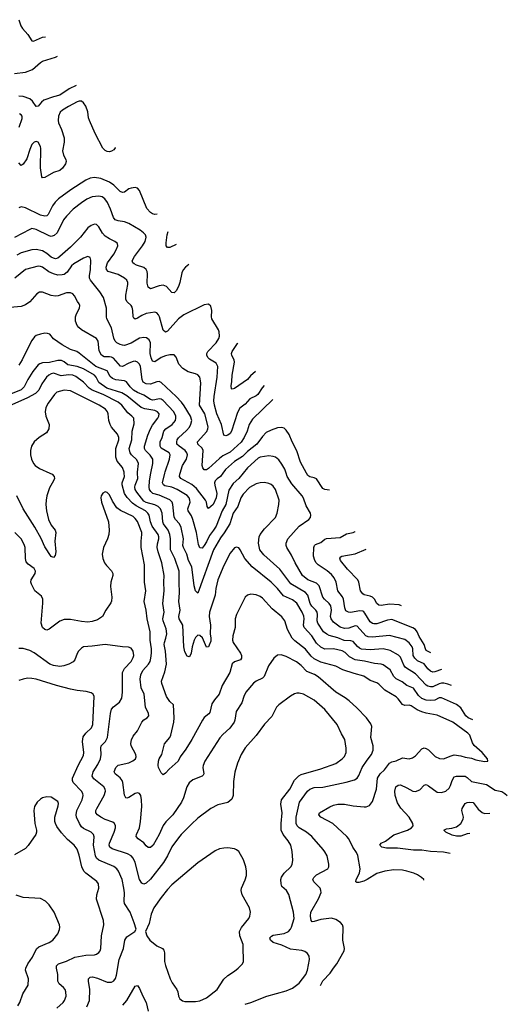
# Model space of a CAD drawing. Header units: inches. Extents: x 1308439 to 1441336, y 959892 to 1036309.
# Tile 127 of 167: x 1422457 to 1426982, y 975074 to 984206. Entities that reach past the tile are written whole.
import ezdxf

# ---------------------------------------------------------------- set-up
doc = ezdxf.new("R2010")
doc.units = ezdxf.units.IN
doc.header["$MEASUREMENT"] = 0
doc.layers.add('B4927', color=7, linetype='Continuous')
doc.layers.add('B4928', color=7, linetype='Continuous')

msp = doc.modelspace()

# ---------------------------------------------------------------- linework, layer by layer
at = {"layer": 'B4927', "color": 6}
for points, elevation in [([(1422735.3, 980000), (1422757.6, 979990), (1422775.9, 979970), (1422778.6, 979950), (1422772.1, 979930), (1422735.1, 979864.9), (1422710, 979791), (1422701.5, 979750), (1422700.2, 979710), (1422705, 979650), (1422725.9, 979570), (1422750, 979517.9), (1422785.5, 979470), (1422791.1, 979451.1), (1422783.8, 979370), (1422792.6, 979270), (1422785, 979235), (1422770, 979217.4), (1422750, 979228), (1422690, 979315.7), (1422655.4, 979395.4), (1422598.6, 979498.6), (1422488, 979670), (1422429.8, 979790)], 2600), ([(1426208.5, 976225.8), (1426205.8, 976230), (1426186.1, 976250), (1426150, 976273.7), (1426113.5, 976290), (1426048.6, 976310), (1426010, 976317.2), (1425930, 976321.9), (1425844, 976310), (1425770, 976286.5), (1425682.6, 976230), (1425650, 976215), (1425603.9, 976203.9), (1425584.4, 976204.4), (1425575.3, 976210), (1425579.5, 976230), (1425610.6, 976289.4), (1425616.8, 976330), (1425593.7, 976453.8), (1425583, 976483), (1425549.4, 976530), (1425510.2, 976610), (1425492, 976630), (1425364, 976750), (1425252.8, 976810), (1425231.6, 976830), (1425239.6, 976850), (1425334.2, 976905.8), (1425370, 976920.4), (1425410, 976929), (1425470, 976931.4), (1425550, 976915.1), (1425653.9, 976906.1), (1425673.4, 976906.6), (1425701.7, 976918.3), (1425730, 976954), (1425769.2, 977070), (1425777.5, 977170), (1425800.7, 977210), (1425843.2, 977250), (1425889, 977310), (1425910, 977322.6), (1425950, 977331.9), (1426010, 977358.7), (1426070, 977350.4), (1426100.9, 977359.1), (1426130, 977377.7), (1426190, 977442.3), (1426210, 977451.4), (1426230, 977447.4), (1426250, 977434.2), (1426313.8, 977373.7), (1426352.9, 977352.9), (1426390, 977351.8), (1426460.2, 977379.8), (1426490, 977386.6), (1426550, 977379.7), (1426590, 977367.1), (1426650, 977356.6), (1426690, 977342.3), (1426770, 977325.9), (1426799.7, 977330), (1426799.4, 977350), (1426748.6, 977410), (1426674.5, 977474.5), (1426659.2, 977499.2), (1426633, 977570), (1426616.2, 977590), (1426476.6, 977690), (1426330, 977757), (1426230, 977774.9), (1426190, 977786.4), (1426146.6, 977806.6), (1426090, 977842.2), (1426070, 977848.4), (1426030, 977846.5), (1426010, 977854.1), (1425970, 977908.1), (1425950, 977926.2), (1425846.7, 977986.7), (1425790, 978043.2), (1425770, 978056.3), (1425710, 978078), (1425650, 978117), (1425561.1, 978141.1), (1425456.4, 978176.4), (1425390, 978210.8), (1425250, 978247.4), (1425190, 978277.5), (1425162.1, 978302.1), (1425110, 978366.4), (1425010, 978444.6), (1424986.2, 978470), (1424941.9, 978550), (1424918.3, 978630), (1424890, 978668.2), (1424801, 978741), (1424710, 978840.6), (1424690, 978855), (1424650, 978872), (1424602.2, 978877.8), (1424570.1, 978869.9), (1424550.5, 978849.5), (1424467.7, 978690), (1424457.3, 978650), (1424455.1, 978570), (1424433.5, 978490), (1424432.8, 978450), (1424439, 978430), (1424507.4, 978330), (1424516.2, 978310), (1424516.1, 978283.9), (1424504.8, 978270), (1424449.8, 978250.2), (1424429.8, 978230.2), (1424408.1, 978150), (1424336.4, 978030), (1424308.9, 977951.1), (1424263.4, 977896.6), (1424240.5, 977859.5), (1424221, 977779), (1424212.8, 977767.2), (1424170, 977735.2), (1424152, 977710), (1424055.1, 977530), (1423998.9, 977441.1), (1423946.9, 977370), (1423927.9, 977330), (1423844.7, 977255.3), (1423810, 977218), (1423790, 977202.2), (1423785.4, 977205.4), (1423770, 977221.8), (1423746.5, 977270), (1423742.1, 977290), (1423745.2, 977330), (1423750.7, 977350), (1423774.7, 977390), (1423802.3, 977490), (1423850, 977550), (1423860.2, 977570), (1423886.5, 977690), (1423891.1, 977730), (1423883.2, 977850), (1423850, 977881.3), (1423818.6, 977930), (1423774.8, 978050), (1423772.9, 978070), (1423803.9, 978156.1), (1423818.2, 978230), (1423810.5, 978350), (1423798.9, 978410), (1423799.5, 978430), (1423813.7, 978470), (1423821.4, 978510), (1423816.9, 978556.9), (1423789.4, 978630), (1423786.4, 978650), (1423797.1, 978710), (1423785.4, 978790), (1423798.9, 978910), (1423793.7, 978990), (1423798.1, 979050), (1423776.5, 979170), (1423741.6, 979270), (1423732.3, 979310), (1423734.6, 979345.4), (1423749.2, 979390), (1423749.7, 979410), (1423742.7, 979430), (1423687.4, 979510), (1423672, 979550), (1423659.3, 979610), (1423647.6, 979630), (1423625.1, 979650), (1423538.3, 979698.3), (1423502.9, 979722.9), (1423453.9, 979773.9), (1423429.6, 979810), (1423408, 979892), (1423408.6, 979911.4), (1423430, 979970), (1423427.5, 980000)], 2600), ([(1426661.6, 977712.5), (1426619.8, 977730), (1426597.3, 977750), (1426550, 977824.5), (1426510, 977854.3), (1426370, 977915.5), (1426350, 977915.4), (1426310, 977896.3), (1426270, 977890.8), (1426230, 977895.5), (1426190, 977909.8), (1426157.5, 977937.5), (1426110, 978007.1), (1426050, 978030.8), (1426005.9, 978065.9), (1425950, 978093.6), (1425930, 978115.2), (1425895.9, 978175.9), (1425830, 978222.5), (1425810, 978228.7), (1425750, 978234.6), (1425657.5, 978257.5), (1425570, 978269.7), (1425516.3, 978296.2), (1425476.3, 978336.3), (1425450.8, 978350.8), (1425370, 978369.4), (1425290, 978368.4), (1425250, 978385.4), (1425210, 978422), (1425168.2, 978490), (1425095.6, 978570), (1425089.7, 978590), (1425096.6, 978650), (1425094.1, 978674.1), (1425079.4, 978710), (1425030, 978795.6), (1424990, 978824.8), (1424903.9, 978863.9), (1424848.4, 978930), (1424789.2, 978989.2), (1424614.2, 979130), (1424546.4, 979210), (1424502.8, 979290), (1424490, 979306.2), (1424470, 979314.3), (1424450, 979306.7), (1424410, 979259.5), (1424350, 979144.3), (1424294.9, 979010), (1424277.4, 978930), (1424272.2, 978870), (1424217.3, 978710), (1424216.5, 978670), (1424228.1, 978590), (1424225.4, 978510), (1424231.5, 978470), (1424230, 978443.1), (1424216.4, 978403.6), (1424210, 978390.9), (1424190, 978384.8), (1424154.1, 978474.1), (1424130, 978495.9), (1424110, 978497.6), (1424090, 978477.1), (1424077.4, 978450), (1424058.3, 978390), (1424048.6, 978331.4), (1424038.6, 978310), (1424030, 978296.6), (1424010, 978301.5), (1423990, 978343.2), (1423980, 978390), (1423970.5, 978590), (1423935.5, 978650), (1423934.4, 978670), (1423946.7, 978730), (1423932.7, 978810), (1423941.5, 978890), (1423935.7, 978990), (1423936.6, 979090), (1423896.4, 979210), (1423855.2, 979290), (1423857.5, 979390), (1423850.8, 979430.8), (1423833.7, 979470), (1423793, 979530), (1423785.1, 979550), (1423778.2, 979630), (1423763.1, 979670), (1423742.1, 979690), (1423710, 979707.4), (1423630, 979729.3), (1423610, 979741.3), (1423543, 979823), (1423528, 979850), (1423525.5, 979870), (1423529.2, 979890), (1423552.6, 979950), (1423551.2, 980000)], 2500), ([(1426463.1, 978030.6), (1426430, 978044.5), (1426392.5, 978052.5), (1426370, 978052), (1426350, 978047.3), (1426290, 978019.4), (1426270, 978017.6), (1426244.3, 978024.3), (1426230, 978032.7), (1426130, 978137.7), (1426036.7, 978196.7), (1426020.6, 978220.6), (1425990, 978292.9), (1425973.6, 978313.6), (1425894.2, 978354.2), (1425830, 978371.4), (1425710, 978361.4), (1425630, 978369.1), (1425610, 978376.6), (1425591.2, 978391.2), (1425550, 978439.5), (1425530, 978444.4), (1425467.3, 978447.3), (1425410, 978472.3), (1425330, 978493.5), (1425305.9, 978505.9), (1425275.1, 978530), (1425223.1, 978610), (1425217.6, 978630), (1425221.4, 978690), (1425218.5, 978710), (1425205.7, 978730), (1425167.6, 978767.6), (1425153.8, 978790), (1425129.7, 978870), (1425110, 978892), (1424974.4, 978974.4), (1424870, 979108.3), (1424722.9, 979242.9), (1424684.9, 979290), (1424674.3, 979350), (1424679.3, 979410), (1424689.3, 979430.7), (1424730, 979482.9), (1424829.4, 979590), (1424845.8, 979630), (1424862, 979710), (1424863.8, 979750), (1424832, 979850), (1424810, 979879.8), (1424790, 979895.1), (1424770, 979905.7), (1424730, 979913.8), (1424690, 979910.9), (1424650, 979900), (1424590, 979867.7), (1424530, 979805.2), (1424509.9, 979770), (1424482.6, 979690), (1424437.4, 979630), (1424406, 979530), (1424353.6, 979446.4), (1424319.1, 979400.9), (1424256.3, 979290), (1424110, 978886.4), (1424090, 978908.2), (1424076.5, 978956.5), (1424053.8, 979130), (1424022, 979190), (1424007.4, 979250), (1423976.8, 979310), (1423972.2, 979330), (1423976.3, 979390), (1423955.1, 979495.1), (1423940, 979530), (1423902.9, 979570), (1423890, 979593.3), (1423878.8, 979710), (1423872.9, 979730), (1423850, 979753.5), (1423750, 979794.6), (1423692.9, 979812.9), (1423673.5, 979830), (1423662.1, 979850), (1423658.3, 979870), (1423662.3, 979930), (1423675.5, 980000)], 2400), ([(1424530.5, 980000), (1424490.5, 979950), (1424437.1, 979902.9), (1424398.3, 979841.6), (1424370, 979710), (1424336.7, 979650), (1424278.8, 979510), (1424254.5, 979470), (1424216.9, 979423.1), (1424190, 979361.9), (1424170, 979328.3), (1424150, 979304.7), (1424130, 979306.9), (1424117.1, 979337.1), (1424097.1, 979450), (1424064.3, 979570), (1424050, 979604.7), (1424020.3, 979650), (1424017.9, 979670), (1424038.6, 979730), (1424036.8, 979750), (1424028.7, 979770), (1424010, 979792.3), (1423919.5, 979850), (1423870, 979869.1), (1423803.5, 979883.5), (1423791.1, 979891.1), (1423783.4, 979910), (1423803.6, 980000)], 2300), ([(1424342.1, 980000), (1424319.3, 979970), (1424290, 979948.5), (1424271.9, 979928.1), (1424266.2, 979910), (1424266.6, 979890), (1424285.5, 979810), (1424279.4, 979770), (1424252.6, 979710), (1424210, 979671.9), (1424197.4, 979690), (1424190.5, 979730), (1424181.5, 979750), (1424099, 979859), (1424055.9, 979895.9), (1423953.9, 979950), (1423941, 979970), (1423943.2, 979990), (1423946.3, 980000)], 2200), ([(1426369.8, 978180.1), (1426310, 978157.7), (1426290, 978155.4), (1426270, 978162.4), (1426245, 978185), (1426211.2, 978231.2), (1426150, 978259.2), (1426123, 978283), (1426108, 978310), (1426104.1, 978370), (1426098.4, 978390), (1426070, 978425.6), (1426030, 978457.3), (1425890, 978494.7), (1425730, 978479.2), (1425690, 978481.7), (1425670, 978492.4), (1425590, 978581.3), (1425570, 978583.9), (1425510, 978561.3), (1425470, 978558.9), (1425430, 978572.4), (1425370, 978618.6), (1425347.6, 978647.6), (1425340.5, 978670), (1425349.6, 978730), (1425343.4, 978770), (1425330.3, 978790.3), (1425285, 978830), (1425270.6, 978850), (1425235.6, 978955.6), (1425210, 978980.6), (1425130, 979012.1), (1425081.5, 979050), (1425013.8, 979170), (1424980.7, 979240.7), (1424937.4, 979310), (1424930.6, 979330), (1424929.9, 979350), (1424946.2, 979390), (1425050, 979507.1), (1425141.1, 979570), (1425155.6, 979590), (1425159.5, 979610), (1425155.3, 979630), (1425115.8, 979695.8), (1425089.2, 979769.2), (1425077.4, 979790), (1424981.3, 979901.3), (1424939.7, 979970), (1424929.2, 980000)], 2300), ([(1425331.6, 979843.4), (1425287.1, 979847.1), (1425270, 979859.2), (1425210, 979946.1), (1425190, 979956.4), (1425150, 979964.9), (1425130, 979978.1), (1425117.9, 980000)], 2200), ([(1425247, 975249.5), (1425270, 975290.8), (1425337.3, 975362.7), (1425367.5, 975410), (1425400, 975450), (1425468.3, 975570), (1425471, 975590), (1425455.4, 975670), (1425458.3, 975790), (1425451.2, 975811.2), (1425433.4, 975833.4), (1425390, 975860.9), (1425350, 975872.2), (1425250, 975861.2), (1425190, 975840.5), (1425170, 975839.7), (1425163.2, 975850), (1425156.6, 975890), (1425160.2, 975930), (1425230, 976051.2), (1425253.5, 976110), (1425253, 976130), (1425244.1, 976150), (1425186.3, 976210), (1425177.9, 976230), (1425185.3, 976250), (1425210, 976273.3), (1425315.9, 976330), (1425326.6, 976350), (1425324.9, 976375.2), (1425309.6, 976450), (1425290, 976488.3), (1425272.9, 976510), (1425166.6, 976630), (1425117.7, 976670), (1425050, 976711), (1425031, 976730), (1425023.8, 976750), (1425023.6, 976810), (1425052.6, 976950), (1425127.7, 977052.3), (1425149.9, 977070), (1425190, 977083.6), (1425270, 977088.8), (1425485.3, 977134.7), (1425563.3, 977156.7), (1425590, 977172.4), (1425604.7, 977195.3), (1425634.6, 977270), (1425680.6, 977339.4), (1425720.7, 977390), (1425738.2, 977430), (1425736.2, 977470), (1425714, 977550), (1425723.7, 977650), (1425715.6, 977675.6), (1425674.2, 977730), (1425584.9, 977824.9), (1425513.2, 977890), (1425476.9, 977916.9), (1425390, 977968.5), (1425225.9, 978110), (1425191.3, 978131.3), (1425121.7, 978161.7), (1425070, 978216.3), (1425025.4, 978250), (1424930, 978299), (1424884.7, 978315.3), (1424850, 978313.6), (1424814.2, 978285.8), (1424766.6, 978213.4), (1424726.3, 978113.7), (1424710, 978099.3), (1424651.1, 978070), (1424627.4, 978052.6), (1424556.8, 977970), (1424535.9, 977930), (1424517.7, 977870), (1424467.1, 977790), (1424454.2, 977710), (1424446.9, 977690), (1424405.9, 977634.1), (1424343.1, 977576.9), (1424315, 977545), (1424174.7, 977330), (1424158.5, 977290), (1424156.7, 977270), (1424164.5, 977210), (1424159.4, 977200.6), (1424150.4, 977189.6), (1424064.6, 977155.4), (1424030, 977127.7), (1424008.7, 977091.3), (1423978.4, 976990), (1423959.5, 976950), (1423878.5, 976830), (1423814.2, 976765.8), (1423787.9, 976732.1), (1423752.1, 976650), (1423694.2, 976550), (1423670, 976527.5), (1423650, 976528.1), (1423630, 976542.5), (1423610, 976570.2), (1423555.4, 976610), (1423539.2, 976630), (1423539.8, 976650), (1423567.9, 976710), (1423577.1, 976770), (1423590.4, 976910), (1423588.3, 976970), (1423579.7, 977010), (1423570, 977028.8), (1423550, 977036.1), (1423530, 977030.6), (1423470, 976990.6), (1423450, 976984.9), (1423442.5, 976990), (1423430, 977014.4), (1423415.5, 977130), (1423409.1, 977150), (1423390, 977174.6), (1423343.8, 977210), (1423335.1, 977230), (1423348, 977270), (1423369.6, 977290.4), (1423470, 977314.5), (1423508, 977332), (1423530.5, 977350), (1423538.9, 977370), (1423536, 977390), (1423491.2, 977470), (1423487.8, 977492.2), (1423493.1, 977526.9), (1423510, 977559.8), (1423550.2, 977609.8), (1423589.7, 977690.3), (1423609, 977711), (1423640.2, 977730), (1423654.8, 977750), (1423652.6, 977770), (1423624.7, 977830), (1423612.3, 977950), (1423585.1, 978010), (1423575.1, 978090), (1423579.8, 978130), (1423598.3, 978170), (1423651.2, 978230), (1423666.3, 978253.6), (1423675.1, 978284.9), (1423679.4, 978330), (1423679.2, 978370), (1423668.1, 978450), (1423667.2, 978530), (1423639.1, 978650), (1423631.3, 978730), (1423613, 978810), (1423628.3, 978910), (1423615.9, 978990), (1423616.1, 979150), (1423583.2, 979310), (1423582.9, 979370), (1423591.7, 979430), (1423589.7, 979450), (1423550, 979551.9), (1423530, 979581), (1423510, 979598), (1423394.1, 979654.1), (1423359.7, 979679.7), (1423319.6, 979739.6), (1423290, 979798.9), (1423270, 979821.4), (1423250, 979827.9), (1423230, 979815.1), (1423214.5, 979790), (1423209.4, 979770), (1423216.1, 979730), (1423281.3, 979550), (1423287.8, 979470), (1423283.1, 979430), (1423270.7, 979390), (1423234.4, 979310), (1423221.6, 979250), (1423227.3, 979210), (1423243.8, 979170), (1423262.6, 979142.6), (1423310, 979093.4), (1423320.8, 979070), (1423322.4, 979050), (1423304.4, 978990), (1423298.3, 978950), (1423310.8, 978849.2), (1423308.3, 978811.7), (1423302.6, 978797.4), (1423256, 978730), (1423224.6, 978670), (1423178.8, 978641.2), (1423130, 978624.4), (1423090, 978617.7), (1423030, 978623.6), (1422930, 978642.4), (1422870, 978642.6), (1422830, 978628.4), (1422730, 978552.8), (1422710, 978545.5), (1422690, 978548.8), (1422670, 978567.5), (1422657.2, 978610), (1422673, 978793), (1422672.4, 978832.4), (1422658.5, 978858.5), (1422598.7, 978910), (1422565.8, 978970), (1422561.7, 978990), (1422563.7, 979010), (1422601.2, 979070), (1422603.2, 979090), (1422590, 979117.2), (1422535.2, 979155.2), (1422518.7, 979178.7), (1422511.7, 979210), (1422509.4, 979310), (1422499.9, 979339.9), (1422470, 979389.9), (1422412.6, 979450)], 2700), ([(1426273.5, 978334.4), (1426230, 978356.1), (1426221.3, 978370), (1426209, 978410), (1426164.4, 978484.4), (1426146.7, 978530), (1426130.2, 978550), (1426104.8, 978564.8), (1425910, 978642.8), (1425870, 978638.1), (1425770, 978603.3), (1425742.6, 978602.6), (1425730, 978605.8), (1425710, 978622.1), (1425661.3, 978701.3), (1425650, 978715.4), (1425640, 978720), (1425610, 978722.2), (1425530, 978706.5), (1425509.6, 978709.6), (1425483.7, 978723.7), (1425473.9, 978750), (1425463.3, 978830), (1425453, 978853), (1425408, 978910), (1425392.9, 978990), (1425374.6, 979030), (1425350, 979060), (1425310, 979094.4), (1425225.9, 979150), (1425208, 979168), (1425195, 979190), (1425183.7, 979230), (1425185.2, 979310), (1425191.8, 979328.2), (1425202, 979338), (1425250, 979357.7), (1425290, 979389.1), (1425305, 979395), (1425430, 979402.2), (1425490, 979438.9), (1425550, 979450.2), (1425570, 979458.8), (1425571.1, 979459.6)], 2200), ([(1426001, 978771), (1425978.1, 978778.1), (1425890, 978785.4), (1425810, 978772.3), (1425790, 978774.5), (1425772.4, 978792.4), (1425750.9, 978830.9), (1425730.2, 978850.2), (1425710, 978859.2), (1425652.1, 978872.1), (1425640.2, 978880.2), (1425619.3, 978910), (1425604.2, 978990), (1425594.1, 979010), (1425499.4, 979110), (1425435.5, 979190), (1425428.7, 979211.4), (1425436.4, 979223.6), (1425447.1, 979230), (1425570, 979250.8), (1425673.5, 979295.6)], 2100), ([(1424550, 975073.8), (1424602.7, 975090), (1424750.1, 975150.1), (1424930, 975198.7), (1424990, 975224.5), (1425050.6, 975270), (1425113.2, 975350), (1425128.1, 975390), (1425145.1, 975490), (1425141.9, 975521.9), (1425126.6, 975546.6), (1425103, 975563), (1425074, 975574), (1424970, 975585), (1424890, 975621.3), (1424810, 975647.4), (1424783, 975670), (1424779.4, 975690), (1424794.1, 975705.9), (1424810, 975714.2), (1424910, 975731.1), (1424950, 975749.3), (1424969.4, 975770), (1424980.1, 975790), (1425004.2, 975870), (1424998.7, 975930), (1424953.9, 976093.9), (1424933.1, 976130), (1424890, 976167.9), (1424882.8, 976190), (1424880.9, 976230), (1424885.7, 976254.3), (1424912.1, 976290), (1424974.6, 976350), (1424987, 976370), (1424992.9, 976410), (1424987, 976490), (1424972.1, 976550), (1424947.7, 976590), (1424900.8, 976650), (1424884.4, 976690), (1424884.5, 976750), (1424893.1, 976850), (1424880, 976930), (1424886.1, 976970), (1424964.1, 977070), (1425006.4, 977153.6), (1425047.2, 977192.8), (1425070, 977204.2), (1425250, 977257.4), (1425390, 977306.9), (1425450, 977350.1), (1425470, 977372.7), (1425487.2, 977410), (1425487.5, 977450), (1425473.8, 977530), (1425443.2, 977583.2), (1425402.9, 977670), (1425290, 977807.1), (1425190, 977895.1), (1425090, 977949.9), (1425050, 977959.9), (1425030, 977958.5), (1425007.8, 977952.2), (1424970, 977931.1), (1424861.4, 977850), (1424840.7, 977830), (1424797, 977743), (1424729.2, 977670.8), (1424652.5, 977567.5), (1424550, 977454.2), (1424511.1, 977390), (1424477.9, 977310), (1424452.6, 977227.4), (1424440.9, 977139.1), (1424438.9, 977010), (1424424.2, 976975.8), (1424390, 976946.8), (1424295.4, 976924.6), (1424230, 976890.7), (1424110, 976799.8), (1424050, 976745.4), (1423955.4, 976650), (1423930, 976618.5), (1423870, 976534.6), (1423828.6, 976450), (1423791.3, 976388.7), (1423670, 976233.2), (1423630, 976196.4), (1423609.7, 976189.7), (1423590, 976196.2), (1423570.1, 976230.1), (1423529.8, 976390), (1423510, 976430), (1423492.9, 976450), (1423456.9, 976470), (1423314.9, 976514.9), (1423292.9, 976532.9), (1423288.6, 976550), (1423291.8, 976570), (1423335.3, 976670), (1423345.3, 976710), (1423345.6, 976730), (1423336.8, 976750), (1423321.8, 976761.8), (1423250, 976789.1), (1423209.2, 976810), (1423177.8, 976830), (1423164.5, 976850), (1423164.7, 976870), (1423172.4, 976890), (1423242, 977010), (1423254, 977050), (1423250.4, 977070), (1423236.5, 977090), (1423144.6, 977164.6), (1423130, 977190), (1423138.8, 977230), (1423183.2, 977296.8), (1423207.8, 977350), (1423214.1, 977390), (1423209.8, 977450), (1423213, 977470), (1423254.5, 977510), (1423272.2, 977547.8), (1423300.4, 977770), (1423309.5, 977810), (1423326.1, 977833.9), (1423382.7, 977877.3), (1423405.3, 977914.7), (1423412.5, 977967.5), (1423411.5, 978150), (1423431.2, 978188.8), (1423490, 978253.3), (1423510.4, 978290), (1423515.6, 978310), (1423510, 978348.6), (1423490, 978375.6), (1423467.5, 978387.5), (1423410, 978390.3), (1423250, 978409.9), (1423130, 978394.1), (1423050, 978389), (1423030, 978378.3), (1423004.2, 978350), (1422991, 978329), (1422969.7, 978270), (1422952.4, 978250), (1422912.3, 978227.7), (1422866.9, 978213.1), (1422830, 978207.9), (1422770, 978217.2), (1422736.7, 978230), (1422590, 978335.2), (1422550, 978355.7), (1422490, 978372.8), (1422450, 978374.7)], 2800), ([(1423079.9, 975050), (1423103.9, 975110), (1423108.6, 975210), (1423094.1, 975290), (1423094.8, 975310), (1423110, 975324.4), (1423132.5, 975327.5), (1423177.7, 975317.7), (1423270, 975278.5), (1423310, 975280.5), (1423330, 975291.7), (1423345.8, 975314.2), (1423356.4, 975343.6), (1423379.2, 975490), (1423418.9, 975590), (1423432.4, 975670), (1423450, 975698.2), (1423524.1, 975750), (1423537, 975770), (1423519.9, 975830), (1423482.4, 975930), (1423430.2, 976010), (1423426.7, 976030), (1423431.2, 976108.8), (1423425, 976150), (1423408, 976230), (1423374.8, 976310), (1423359.2, 976330), (1423331.1, 976351.1), (1423192.3, 976410), (1423169.5, 976429.5), (1423161.3, 976450), (1423143.3, 976550), (1423147.9, 976627.9), (1423141.7, 976650), (1423119.9, 976670), (1423050, 976705.4), (1423030, 976721), (1423010.6, 976750.6), (1422985.2, 976810), (1422981.8, 976830), (1422987.6, 976870), (1423036.6, 976970), (1423046.5, 977010), (1423042.8, 977030), (1423029.5, 977050), (1422952.9, 977130), (1422946.8, 977150), (1422948.4, 977170), (1422998.9, 977290), (1423050, 977381.3), (1423052.3, 977410), (1423040.8, 977510), (1423046.8, 977553.2), (1423069.5, 977590), (1423122.2, 977637.8), (1423137.2, 977670), (1423148.9, 977928.9), (1423138.6, 977950), (1423121.7, 977961.7), (1423075.4, 977975.4), (1422990, 977984.5), (1422930, 977996.7), (1422798.4, 978030), (1422611.2, 978088.8), (1422570, 978097.2), (1422530, 978098.2), (1422490, 978090.6), (1422450, 978076)], 2900), ([(1426450.4, 976471.3), (1426390, 976485.6), (1426270, 976491.8), (1426190, 976504.4), (1426110, 976504.5), (1425963.2, 976523.2), (1425861.6, 976521.6), (1425818.8, 976530), (1425799.4, 976550), (1425812.3, 976570), (1425850, 976585.6), (1425930, 976646.3), (1426056.7, 976690), (1426092.8, 976710), (1426107.8, 976730), (1426106.6, 976750), (1426070, 976809.6), (1425993.1, 976893.1), (1425963.5, 976943.5), (1425939.7, 977010), (1425938.8, 977050), (1425948.4, 977090), (1425970, 977107.4), (1425990, 977108.3), (1426050, 977082), (1426105.4, 977050), (1426130, 977046.4), (1426170, 977064.2), (1426210, 977105.4), (1426230, 977111.7), (1426250, 977101.7), (1426330, 977040.4), (1426370, 977037.3), (1426410, 977051.5), (1426441.5, 977078.5), (1426456.2, 977103.8), (1426470, 977150.8), (1426490, 977182.6), (1426510, 977190.7), (1426590, 977188.7), (1426610, 977178.1), (1426650, 977141.9), (1426790, 977114), (1426870, 977061), (1426930, 977047.4), (1426958.6, 977030), (1426981.9, 977011)], 2500), ([(1422801.6, 975038.4), (1422859.2, 975090), (1422873.5, 975110), (1422887.1, 975150), (1422886, 975190), (1422879.5, 975210), (1422863.5, 975230), (1422822.6, 975262.6), (1422810, 975287.5), (1422811.1, 975350), (1422797.4, 975410), (1422798, 975430), (1422816.1, 975450), (1422890, 975475), (1422970, 975512.5), (1423070, 975530), (1423150, 975534.1), (1423170, 975540.4), (1423190, 975553.8), (1423203.2, 975570), (1423210.9, 975590), (1423215.4, 975710), (1423237.8, 975810), (1423234.8, 975850), (1423169.6, 976050), (1423172.8, 976090), (1423191.2, 976150), (1423188.5, 976190), (1423172.8, 976212.8), (1423070, 976289.1), (1423052, 976310), (1423034.4, 976350), (1423010, 976458.4), (1422990, 976511.6), (1422962.1, 976550), (1422901.3, 976601.3), (1422845, 976665), (1422802.2, 976722.2), (1422788.1, 976750), (1422782.3, 976770), (1422781.8, 976810), (1422814.7, 976914.7), (1422816.7, 976936.6), (1422810, 976954.3), (1422750, 976994), (1422710, 976999.3), (1422670, 976989.7), (1422650, 976977.7), (1422620.8, 976950), (1422595.6, 976910), (1422588.4, 976870), (1422598.9, 976750), (1422612.9, 976690), (1422612.7, 976670), (1422606.4, 976650), (1422534.3, 976545.7), (1422510, 976518.1), (1422410, 976458.8)], 3000), ([(1426633.1, 976656.9), (1426610, 976654.1), (1426550, 976634.1), (1426510, 976632.4), (1426470, 976643.7), (1426412.5, 976670), (1426392.8, 976690), (1426418.3, 976701.7), (1426467.7, 976707.7), (1426510, 976718.6), (1426550.6, 976749.4), (1426573, 976790), (1426575.2, 976810), (1426559.6, 976870), (1426562.6, 976890), (1426590, 976937.4), (1426610, 976946.5), (1426630, 976949), (1426665.1, 976945.1), (1426710, 976884.9), (1426750, 976851.8), (1426770, 976844.4), (1426819.1, 976845.7)], 2400), ([(1422439.7, 975060.3), (1422458.1, 975090), (1422487.2, 975170), (1422535.9, 975250), (1422538.9, 975310), (1422512.1, 975390), (1422515.3, 975410), (1422531.2, 975450), (1422575.3, 975510), (1422612.1, 975587.9), (1422633.6, 975606.4), (1422732, 975648), (1422764.4, 975670), (1422812, 975728), (1422826.5, 975766.5), (1422830.7, 975790), (1422828, 975810), (1422776.2, 975930), (1422730, 975996.4), (1422696, 976030), (1422650, 976055.2), (1422490, 976063.8), (1422425.6, 976085.6)], 3100), ([(1423413.4, 975066.6), (1423451.3, 975108.7), (1423530, 975242.3), (1423550, 975248.9), (1423570, 975221.1), (1423600.2, 975150), (1423631.9, 975090), (1423649.2, 975010)], 2800)]:
    msp.add_lwpolyline(points, dxfattribs=dict(at, elevation=elevation))
at = {"layer": 'B4927', "color": 6, "elevation": 2900}
msp.add_lwpolyline([(1424390, 976523.9), (1424350, 976523.5), (1424310, 976516.1), (1424270, 976497.2), (1424110, 976385.4), (1423870, 976180.5), (1423830, 976139.2), (1423770, 976065.3), (1423703.2, 975970), (1423678.5, 975910), (1423657.5, 975822.5), (1423626, 975750), (1423635.8, 975710), (1423665.5, 975670), (1423730, 975616.7), (1423783.1, 975590), (1423794.9, 975574.9), (1423800.4, 975550), (1423801.9, 975470), (1423810, 975433.4), (1423851.9, 975310), (1423871.6, 975271.6), (1423914.1, 975210), (1423923.3, 975190), (1423930.8, 975150), (1423943.5, 975123.5), (1423966.7, 975106.7), (1423990, 975100.1), (1424090, 975098.7), (1424130, 975105.3), (1424190, 975134.9), (1424289.8, 975210), (1424351.6, 975308.4), (1424390, 975341.3), (1424450, 975380.8), (1424485.5, 975410), (1424525.3, 975450), (1424534, 975470), (1424532, 975610), (1424529.3, 975630), (1424498.9, 975710), (1424497.8, 975750), (1424515.1, 975784.9), (1424583.9, 975870), (1424592.9, 975890), (1424597.9, 975930), (1424589.5, 975970), (1424521.5, 976090), (1424511.6, 976130), (1424514, 976150), (1424549.8, 976229.8), (1424560.2, 976270), (1424561.4, 976310), (1424555.9, 976350), (1424532.7, 976412.7), (1424489.7, 976489.7), (1424470, 976507.6), (1424450, 976515.1)], close=True, dxfattribs=at)
at = {"layer": 'B4928', "color": 6}
for points, elevation in [([(1422450, 984206), (1422468, 984150), (1422483, 984123), (1422533.3, 984070), (1422568.8, 984008.8), (1422586, 984006), (1422670, 984043), (1422696.8, 984047.9)], 1700), ([(1422410, 983706.5), (1422510, 983718.1), (1422576.1, 983743.9), (1422650, 983810.4), (1422670, 983820.9), (1422790, 983859.4), (1422809.5, 983868.9)], 1600), ([(1422982.1, 983594.8), (1422916.1, 983563.9), (1422830, 983505.8), (1422770, 983490.5), (1422681.7, 983458.3), (1422658.2, 983441.8), (1422630, 983402.6), (1422610, 983401.8), (1422576.8, 983450), (1422551.4, 983471.4), (1422490, 983493), (1422450, 983495.7)], 1600), ([(1423344.9, 983018.8), (1423343.4, 983016.6), (1423330, 982999.9), (1423310, 982985.2), (1423290, 982981.2), (1423270, 982984.5), (1423250, 982993.2), (1423230, 983014.5), (1423158.2, 983150), (1423105.1, 983270), (1423096.1, 983296.1), (1423089.2, 983350), (1423070, 983402.7), (1423050, 983434.5), (1423030, 983449.3), (1423010, 983450.6), (1422990, 983444.5), (1422910, 983402.2), (1422854.2, 983365.8), (1422832.6, 983347.4), (1422815.9, 983310), (1422813.8, 983270), (1422818.5, 983250), (1422846.2, 983186.2), (1422870.3, 983110), (1422869.6, 983070), (1422854.4, 982990), (1422862.6, 982950), (1422885.3, 982910), (1422889.1, 982890), (1422883.2, 982870), (1422853.9, 982830), (1422830, 982808.7), (1422770, 982788.6), (1422690, 982741), (1422670, 982738.8), (1422661.7, 982750), (1422651.4, 982831.4), (1422654.8, 983010), (1422650, 983030.9), (1422630, 983068.9), (1422610, 983077.1), (1422590, 983070.9), (1422570, 983048.3), (1422550, 983002.8), (1422524, 982916), (1422490, 982864.6), (1422470, 982854), (1422450, 982877.7)], 1700), ([(1422451.6, 983210), (1422480.9, 983290), (1422480.6, 983310), (1422470, 983324.5), (1422454.3, 983334.3)], 1700), ([(1423733.5, 982401.7), (1423710, 982400.4), (1423690, 982405.8), (1423670, 982417.9), (1423635.9, 982455.9), (1423570, 982621.1), (1423550, 982644.4), (1423530, 982650.8), (1423490, 982644.6), (1423470, 982635.9), (1423430, 982607.7), (1423410, 982603.9), (1423390, 982614), (1423331.1, 982671.1), (1423290, 982700), (1423210, 982733.6), (1423150, 982741.9), (1423110, 982735.4), (1423070, 982717), (1422931.3, 982628.7), (1422816.5, 982543.5), (1422786.2, 982513.8), (1422761.3, 982478.7), (1422722.3, 982397.7), (1422710, 982385.4), (1422690, 982385), (1422650, 982393.9), (1422510, 982459.7), (1422470, 982470.5), (1422450, 982462.3)], 1800), ([(1424026.5, 981934.4), (1423994.4, 981910), (1423974.7, 981885.3), (1423961.8, 981858.2), (1423942.9, 981770), (1423930, 981731.8), (1423910, 981691.9), (1423890, 981671.9), (1423870, 981674.9), (1423820.4, 981730), (1423790, 981742.6), (1423750, 981736.4), (1423670, 981709.9), (1423650, 981723.8), (1423641.5, 981761.5), (1423643.6, 981850), (1423641, 981870), (1423631.9, 981890), (1423607.6, 981907.6), (1423540.6, 981930), (1423520.9, 981940.9), (1423507.6, 981950), (1423501.8, 981970), (1423521.4, 982010), (1423596.8, 982110), (1423620.1, 982150), (1423630, 982190), (1423623.5, 982210), (1423606.8, 982230), (1423574.7, 982254.7), (1423470, 982316.5), (1423430, 982330), (1423370, 982339), (1423343.7, 982350), (1423326.7, 982370), (1423299.4, 982450), (1423271, 982511), (1423246, 982546), (1423222.5, 982562.5), (1423190, 982570.3), (1423130, 982561.8), (1423079.9, 982540.2), (1423030, 982508.6), (1422952.5, 982447.5), (1422890, 982384.7), (1422864.2, 982350), (1422806, 982230), (1422777, 982203), (1422750, 982196), (1422730, 982201.7), (1422610, 982259.5), (1422570, 982268.1), (1422550, 982261.3), (1422410, 982184.7)], 1900), ([(1424726.3, 980813.2), (1424707.8, 980792.2), (1424666.3, 980730), (1424650, 980717), (1424592.4, 980690), (1424550, 980639.6), (1424498.5, 980601.5), (1424477.8, 980562.2), (1424423.7, 980390), (1424410, 980368.5), (1424390, 980352.8), (1424370, 980345.7), (1424352.6, 980352.6), (1424329, 980450), (1424286.2, 980550), (1424264.9, 980630), (1424259.4, 980670), (1424261, 980710), (1424289.4, 980890), (1424296.7, 980990), (1424278.9, 981018.9), (1424218.2, 981058.2), (1424205.3, 981070), (1424195.1, 981090), (1424194.2, 981110), (1424202.6, 981130), (1424280.4, 981210), (1424305.1, 981250), (1424310, 981270), (1424308.4, 981310), (1424301.8, 981330), (1424239.9, 981430), (1424235.6, 981450), (1424239.9, 981510), (1424230, 981549.8), (1424210, 981568.4), (1424170, 981562.1), (1423981.6, 981470), (1423930, 981430.5), (1423830, 981318.1), (1423810, 981307.7), (1423790, 981325.6), (1423755.8, 981450), (1423745.7, 981470), (1423728.3, 981488.3), (1423710, 981494.5), (1423630, 981480.5), (1423590, 981463.6), (1423550, 981436.9), (1423530, 981429.1), (1423516.3, 981436.3), (1423509.3, 981449.3), (1423507.5, 981510), (1423500, 981540), (1423490, 981556.6), (1423454.3, 981590), (1423442.9, 981610), (1423442.1, 981650), (1423462, 981750), (1423460.8, 981770), (1423452, 981790), (1423430.6, 981810), (1423370, 981843.9), (1423276.7, 981870), (1423262.5, 981890), (1423260.4, 981910), (1423270.9, 981950), (1423329.8, 982030), (1423353.3, 982070), (1423367.1, 982110), (1423363.3, 982130), (1423339.7, 982150), (1423290, 982172.2), (1423250, 982197.6), (1423225.4, 982225.4), (1423190, 982285.4), (1423170, 982307.1), (1423150, 982310.3), (1423121.8, 982298.2), (1423090, 982274.1), (1423021.2, 982190), (1422930, 982095.1), (1422830, 982008.2), (1422810, 981993.9), (1422790, 981988.4), (1422770, 981992.8), (1422750, 982003.6), (1422710, 982038.3), (1422670, 982061.7), (1422610, 982074), (1422569.7, 982070.3), (1422470, 982044.7), (1422430, 982022.6)], 2000), ([(1423910.4, 982120.4), (1423850, 982092.8), (1423830, 982093), (1423816.7, 982110), (1423815.9, 982135.9), (1423826.5, 982210), (1423835.2, 982240.2)], 1800), ([(1424807, 980683.8), (1424617.5, 980502.5), (1424587.7, 980452.3), (1424567.9, 980390), (1424539.7, 980330), (1424511.5, 980288.5), (1424410, 980196.3), (1424340.6, 980159.4), (1424310, 980137.3), (1424210, 980043.2), (1424190, 980031.6), (1424170, 980031.2), (1424156.1, 980050), (1424149.5, 980070), (1424159.2, 980210), (1424151.3, 980231.3), (1424110, 980270), (1424105.8, 980290), (1424192.4, 980387.6), (1424202.9, 980410), (1424205.1, 980430), (1424174.1, 980550), (1424126.4, 980630), (1424137.6, 980837.6), (1424129.6, 980890), (1424110, 980912.6), (1424090, 980922), (1424020, 980940), (1423970, 980970.6), (1423934.9, 981010), (1423910, 981074.6), (1423890, 981096.2), (1423850, 981098.1), (1423810, 981088.3), (1423770, 981071.8), (1423710, 981034), (1423690, 981038.5), (1423675.6, 981070), (1423668.2, 981110), (1423669.6, 981210), (1423657.7, 981237.7), (1423634.7, 981254.7), (1423610, 981259.7), (1423570, 981252.7), (1423490, 981207.2), (1423430, 981185), (1423410, 981186.3), (1423390, 981194.3), (1423358.4, 981210), (1423343.2, 981223.2), (1423330, 981253.2), (1423308.3, 981348.3), (1423266, 981430), (1423261.9, 981450), (1423261.8, 981530), (1423234.7, 981630), (1423201.4, 981681.4), (1423113.4, 981790), (1423105.4, 981810), (1423104.4, 981830), (1423114.7, 981890), (1423115.8, 981975.8), (1423110, 982001.6), (1423090, 982009.4), (1423050, 981993.3), (1422959.2, 981940.9), (1422938.2, 981921.8), (1422896.7, 981863.3), (1422870, 981844.2), (1422850, 981838.1), (1422810, 981837.9), (1422770, 981849.3), (1422727.8, 981867.8), (1422670, 981910), (1422650, 981918.2), (1422630, 981919.4), (1422510, 981890.2), (1422412.7, 981807.3)], 2100), ([(1423946.3, 980000), (1423967.9, 980070), (1424004, 980130), (1424015.1, 980170), (1424009.6, 980190), (1423993.8, 980210), (1423937.5, 980250), (1423916.8, 980270), (1423913.9, 980290), (1423919.2, 980310), (1423931.4, 980328.6), (1424004.5, 980395.5), (1424032.7, 980427.3), (1424046.2, 980453.8), (1424053.3, 980490), (1424041.8, 980530), (1423983.4, 980623.4), (1423957.5, 980657.5), (1423907.7, 980710), (1423770, 980841.5), (1423750, 980849.5), (1423730, 980848.5), (1423670, 980824.3), (1423630, 980829), (1423604.1, 980844), (1423592.3, 980870), (1423577.2, 980990), (1423568.3, 981010), (1423550, 981030.5), (1423530, 981038.3), (1423510, 981037), (1423470, 981021.4), (1423410, 980988.3), (1423391.3, 980991.3), (1423326.5, 981066.5), (1423310, 981075.6), (1423290, 981079.3), (1423240.4, 981080.4), (1423215, 981095), (1423195.8, 981135.8), (1423184.7, 981224.7), (1423170, 981248.4), (1423029.2, 981330), (1423004.4, 981350), (1422989, 981370), (1422975.2, 981410), (1422974.8, 981450), (1422983.2, 981476.8), (1423011, 981530), (1423015.1, 981555.1), (1423010.5, 981570), (1422992.2, 981592.2), (1422965.7, 981645.7), (1422950, 981661.9), (1422930, 981673.1), (1422891.2, 981671.2), (1422814.2, 981645.8), (1422790, 981642.5), (1422750, 981647.8), (1422670, 981677.8), (1422640.9, 981679.1), (1422615.5, 981664.5), (1422551.4, 981590), (1422510, 981561.1), (1422470, 981545.5), (1422370, 981536.5)], 2200), ([(1423803.6, 980000), (1423806.6, 980013.4), (1423847.5, 980130), (1423852.6, 980170), (1423843.2, 980190), (1423771.2, 980231.2), (1423759.5, 980250), (1423761, 980290), (1423778.4, 980330), (1423795.4, 980390), (1423812.2, 980410), (1423871.3, 980450), (1423901.9, 980490), (1423907.3, 980510), (1423906.5, 980530), (1423888.5, 980570), (1423790, 980675.6), (1423770, 980686.3), (1423750, 980688.6), (1423710, 980678.9), (1423690, 980677.9), (1423670, 980683.2), (1423610, 980722.4), (1423550, 980747.3), (1423513.1, 980770), (1423480.8, 980800.8), (1423448.5, 980848.5), (1423430, 980855.2), (1423350, 980865.2), (1423319.2, 980879.2), (1423297.9, 980897.9), (1423269.9, 980950), (1423162.4, 980990), (1423010, 981113.9), (1422987.1, 981127.1), (1422930, 981147.2), (1422851.5, 981190), (1422770, 981246.6), (1422735.9, 981290), (1422716.4, 981296.4), (1422690, 981297.2), (1422649.4, 981290.6), (1422610, 981276.9), (1422594.2, 981265.8), (1422570, 981230.4), (1422516.1, 981130), (1422479.2, 981050), (1422450, 981001.4)], 2300), ([(1424645.1, 980943.3), (1424598.2, 980901.8), (1424570, 980867.9), (1424450, 980786.1), (1424430, 980778.4), (1424423.2, 980783.2), (1424419.3, 980810), (1424425.8, 980850), (1424428, 980910), (1424449.2, 981030), (1424446.2, 981050), (1424424.2, 981090), (1424421.1, 981110), (1424428.8, 981130), (1424477.6, 981202.4), (1424479.8, 981208.2)], 1900), ([(1423675.5, 980000), (1423692.5, 980090), (1423692.8, 980130), (1423668.2, 980168.2), (1423624.3, 980210), (1423614.2, 980230), (1423613.8, 980250), (1423646.6, 980353.4), (1423669.6, 980410), (1423690, 980445.9), (1423737.9, 980510), (1423749.4, 980530), (1423750.3, 980550), (1423734.7, 980570), (1423710, 980581.3), (1423618.2, 980598.2), (1423583.6, 980610), (1423450, 980716.8), (1423406, 980746), (1423264.7, 980790), (1423190, 980841.7), (1423165.8, 980890), (1423150.7, 980910), (1423050, 980968.5), (1422990, 980989.8), (1422904, 981004), (1422870, 981031.8), (1422845.2, 981045.2), (1422810, 981045.7), (1422734.2, 981025.8), (1422670, 981023.6), (1422644.5, 981015.5), (1422630, 981005.2), (1422577.7, 980942.3), (1422532.6, 980870), (1422498.7, 980801.3), (1422470, 980772.5), (1422310, 980708.3)], 2400), ([(1423551.2, 980000), (1423550.9, 980010), (1423560.8, 980090), (1423544.5, 980124.5), (1423495, 980170), (1423480.9, 980190), (1423474, 980230), (1423498.2, 980310), (1423499.7, 980390), (1423518.3, 980458.3), (1423515.7, 980510), (1423498.8, 980530), (1423461.2, 980561.2), (1423405.3, 980630), (1423370, 980659.7), (1423231.3, 980730), (1423130, 980770.5), (1423100.7, 980790), (1423050, 980845), (1422977.4, 980897.4), (1422950, 980908.3), (1422910, 980911.4), (1422842.1, 980902.1), (1422770, 980926.3), (1422750, 980921.8), (1422728.4, 980910), (1422706.9, 980890), (1422662.7, 980830), (1422635, 980770), (1422602.5, 980737.5), (1422530, 980697.3), (1422327.4, 980610)], 2500), ([(1423427.5, 980000), (1423426.7, 980010), (1423411.6, 980051.6), (1423360.8, 980110), (1423347.8, 980150), (1423350.8, 980230), (1423376.2, 980310), (1423377.4, 980330), (1423363.2, 980363.2), (1423310, 980427.3), (1423296.5, 980450), (1423283.4, 980490), (1423278.4, 980550), (1423272.1, 980570), (1423252.6, 980592.6), (1423196, 980630), (1422930, 980765), (1422870, 980771.3), (1422803, 980750), (1422779.4, 980730), (1422721.4, 980650), (1422698.5, 980610), (1422693.4, 980570), (1422700.5, 980530), (1422731.3, 980450), (1422728.8, 980410), (1422706.1, 980373.9), (1422636.4, 980330), (1422592.7, 980290), (1422567, 980250), (1422557.5, 980210), (1422558.1, 980170), (1422566.6, 980130), (1422585.8, 980090), (1422602.1, 980070), (1422641.9, 980041.9), (1422735.3, 980000)], 2600), ([(1425117.9, 980000), (1425062, 980102), (1425028, 980208), (1424985.6, 980290), (1424958.4, 980358.4), (1424930, 980399.2), (1424910, 980416.9), (1424890, 980423.4), (1424850, 980419.1), (1424790, 980399.2), (1424743.6, 980376.4), (1424710, 980341.4), (1424656.6, 980270), (1424570, 980200.8), (1424524.6, 980155.4), (1424450, 980108.2), (1424367.1, 980032.9), (1424342.1, 980000)], 2200), ([(1424929.2, 980000), (1424916.4, 980036.4), (1424890, 980084.7), (1424862.6, 980122.6), (1424830, 980148), (1424810, 980155.4), (1424770, 980160.5), (1424690, 980149.3), (1424670, 980139.1), (1424570, 980049.3), (1424530.5, 980000)], 2300)]:
    msp.add_lwpolyline(points, dxfattribs=dict(at, elevation=elevation))

doc.saveas('drawing.dxf')
